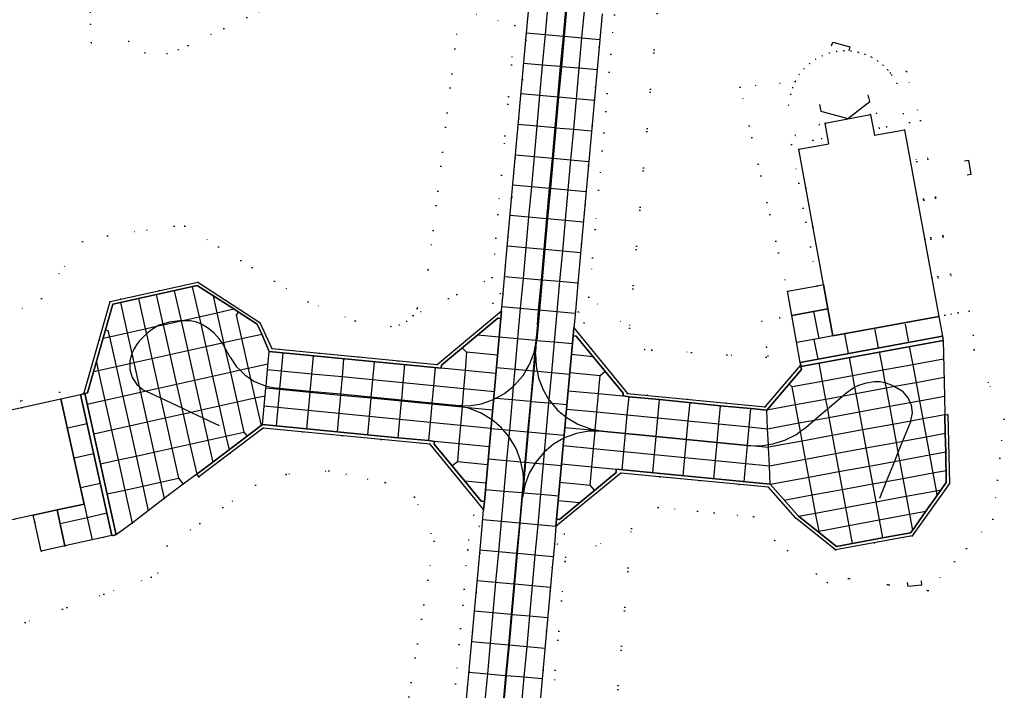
# Model space of a CAD drawing. Header units: metres. Extents: x 174791 to 179073, y 406431 to 409043.
# Tile 168 of 256: x 176072 to 176233, y 408073 to 408182. Entities that reach past the tile are written whole.
import ezdxf

# ---------------------------------------------------------------- set-up
doc = ezdxf.new("R2010")
doc.units = ezdxf.units.M
doc.linetypes.add('DOT', pattern=[6.35, 0, -6.35])
for name, color, linetype in [('panden', 254, 'Continuous'), ('scheiding_grondkering', 254, 'Continuous'), ('scheiding_muur', 254, 'Continuous'), ('terreindeelbegroeid', 254, 'DOT'), ('terreindeelonbegroeid', 254, 'DOT'), ('wegdeel_molgoot', 254, 'Continuous'), ('wegdeel_opstelplaats', 254, 'Continuous'), ('wegdeel_platform_vliegverkeer', 254, 'Continuous'), ('wegdeel_rolbaan', 254, 'Continuous'), ('weginrichtingselement_markering_vliegtuigverharding', 254, 'Continuous'), ('weginrichtingselement_voeg_vliegtuigverharding', 254, 'Continuous')]:
    doc.layers.add(name, color=color, linetype=linetype)

msp = doc.modelspace()

# ---------------------------------------------------------------- linework, layer by layer
at = {"layer": 'panden'}
for points in [[(176203.61, 408138.852, 0), (176199.544, 408160.975, 0), (176204.484, 408161.889, 0), (176203.873, 408165.222, 0), (176207.575, 408165.948, 0), (176211.277, 408166.675, 0), (176211.914, 408163.263, 0), (176216.854, 408164.177, 0), (176222.465, 408133.663, 0), (176205.149, 408130.482, 0), (176204.334, 408134.918, 0)], [(176047.317, 408104.221, 0), (176046.471, 408107.898, 0), (176049.861, 408108.644, 0), (176048.788, 408113.553, 0), (176078.982, 408120.158, 0), (176082.79, 408102.974, 0), (176078.411, 408102.016, 0), (176074.47, 408101.153, 0), (176052.546, 408096.355, 0), (176051.474, 408101.263, 0), (176048.162, 408100.544, 0)]]:
    msp.add_polyline3d(points, close=True, dxfattribs=at)
at = {"layer": 'scheiding_grondkering'}
msp.add_polyline3d([(176202.936, 408168.313, 0), (176203.181, 408167.211, 0), (176207.555, 408166.01, 0), (176211.165, 408168.776, 0), (176210.921, 408169.877, 0)], dxfattribs=at)
at = {"layer": 'scheiding_muur'}
for points in [[(176204.914, 408177.888, 0), (176205.118, 408178.506, 0), (176207.909, 408177.712, 0), (176207.733, 408177.067, 0)], [(176226.656, 408159.102, 0), (176227.298, 408159.215, 0), (176227.681, 408156.876, 0), (176227.048, 408156.753, 0)], [(176217.271, 408090.187, 0), (176217.376, 408089.546, 0), (176219.689, 408089.807, 0), (176219.636, 408090.458, 0)]]:
    msp.add_polyline3d(points, dxfattribs=at)
at = {"layer": 'terreindeelbegroeid'}
for points in [[(176178.191, 408202.939, 0), (176171.875, 408131.749, 0), (176165.28, 408136.792, 0), (176166.858, 408154.308, 0), (176169.435, 408182.933, 0)], [(176167.327, 408040.525, 0), (176172.219, 408099.011, 0), (176176.581, 408102.435, 0), (176192.176, 408100.934, 0), (176195.615, 408097.03, 0), (176197.754, 408095.319, 0), (176202.428, 408091.58, 0), (176204.213, 408090.153, 0), (176207.698, 408090.791, 0), (176220.691, 408088.847, 0), (176231.281, 408100.497, 0), (176233.143, 408116.885, 0), (176228.24, 408128.186, 0), (176228.08, 408130.568, 0), (176227.391, 408134.522, 0), (176225.612, 408134.242, 0), (176219.427, 408165.667, 0), (176217.139, 408173.685, 0), (176214.476, 408173.451, 0), (176214.086, 408173.946, 0), (176213.35, 408174.696, 0), (176212.448, 408175.414, 0), (176211.449, 408176.023, 0), (176210.377, 408176.5, 0), (176209.254, 408176.838, 0), (176208.098, 408177.029, 0), (176206.929, 408177.072, 0), (176205.755, 408176.966, 0), (176204.561, 408176.699, 0), (176203.404, 408176.272, 0), (176202.316, 408175.694, 0), (176201.313, 408174.976, 0), (176200.417, 408174.13, 0), (176199.641, 408173.176, 0), (176199.006, 408172.135, 0), (176198.961, 408172.034, 0), (176190.003, 408171.117, 0), (176197.709, 408137.766, 0), (176198.406, 408133.801, 0), (176196.44, 408133.433, 0), (176193.492, 408132.88, 0), (176194.287, 408128.636, 0), (176194.546, 408127.159, 0), (176194.222, 408126.994, 0), (176175.568, 408128.159, 0), (176174.362, 408128.234, 0), (176171.875, 408131.749, 0), (176178.191, 408202.939, 0)], [(176083.781, 408183.395, 0), (176083.853, 408181.396, 0), (176083.953, 408178.398, 0), (176090.075, 408178.608, 0), (176092.72, 408176.753, 0), (176096.341, 408176.578, 0), (176098.191, 408177.252, 0), (176099.776, 408177.928, 0), (176120.995, 408188.119, 0)], [(176120.995, 408188.119, 0), (176099.776, 408177.928, 0), (176098.191, 408177.252, 0), (176096.341, 408176.578, 0), (176092.72, 408176.753, 0), (176090.075, 408178.608, 0), (176083.953, 408178.398, 0), (176083.853, 408181.396, 0), (176083.781, 408183.395, 0)], [(176144.161, 408183.81, 0), (176139.023, 408141.315, 0), (176137.222, 408134.973, 0), (176136.527, 408133.786, 0), (176135.524, 408132.844, 0), (176134.295, 408132.225, 0), (176132.941, 408131.979, 0), (176127.078, 408132.915, 0), (176119.395, 408136.046, 0), (176099.265, 408148.401, 0), (176097.482, 408148.409, 0), (176086.601, 408146.811, 0), (176082.509, 408145.899, 0), (176075.798, 408136.61, 0), (176055.501, 408126.008, 0)], [(176155.389, 408183.519, 0), (176154.968, 408178.828, 0), (176153.174, 408181.225, 0), (176144.161, 408183.81, 0)], [(176169.435, 408182.933, 0), (176166.858, 408154.308, 0), (176165.28, 408136.792, 0), (176163.478, 408139.079, 0), (176167.443, 408183.112, 0)], [(176055.501, 408126.008, 0), (176075.798, 408136.61, 0), (176082.509, 408145.899, 0), (176086.601, 408146.811, 0), (176097.482, 408148.409, 0), (176099.265, 408148.401, 0), (176119.395, 408136.046, 0), (176127.078, 408132.915, 0), (176132.941, 408131.979, 0), (176134.295, 408132.225, 0), (176135.524, 408132.844, 0), (176136.527, 408133.786, 0), (176149.477, 408140.023, 0), (176151.661, 408141.977, 0), (176151.247, 408137.368, 0), (176150.756, 408137.412, 0), (176149.583, 408135.84, 0), (176149.346, 408133.201, 0), (176140.48, 408125.792, 0), (176113.441, 408128.395, 0), (176111.501, 408132.685, 0), (176101.376, 408139.246, 0), (176087.038, 408136.106, 0), (176082.754, 408121.023, 0), (176082.637, 408120.99, 0), (176082.46, 408120.94, 0), (176082.219, 408120.872, 0), (176078.982, 408120.158, 0), (176078.741, 408121.262, 0), (176047.443, 408114.415, 0)], [(176051.683, 408095.009, 0), (176074.712, 408100.049, 0), (176075.759, 408095.265, 0), (176079.664, 408096.131, 0), (176087.31, 408097.824, 0), (176087.557, 408097.866, 0), (176087.776, 408097.903, 0), (176088.023, 408097.945, 0), (176090.632, 408099.885, 0), (176095.89, 408103.889, 0), (176098.989, 408106.211, 0), (176101.188, 408107.889, 0), (176101.511, 408107.424, 0), (176112.063, 408115.414, 0), (176139.31, 408112.783, 0), (176146.702, 408103.767, 0), (176146.463, 408101.128, 0), (176147.318, 408099.311, 0), (176147.809, 408099.266, 0), (176147.421, 408094.965, 0), (176145.612, 408097.179, 0), (176145.459, 408095.482, 0), (176140.007, 408096.917, 0), (176136.771, 408104.089, 0), (176131.979, 408106.483, 0), (176122.753, 408108.429, 0), (176115.786, 408107.833, 0), (176110.792, 408106.053, 0), (176096.345, 408096.173, 0), (176094.848, 408091.696, 0), (176093.73, 408091.049, 0), (176086.017, 408088.264, 0), (176073.168, 408083.624, 0), (176066.668, 408083.165, 0)], [(176066.668, 408083.165, 0), (176073.168, 408083.624, 0), (176086.017, 408088.264, 0), (176093.73, 408091.049, 0), (176094.848, 408091.696, 0), (176096.345, 408096.173, 0), (176110.792, 408106.053, 0), (176115.786, 408107.833, 0), (176122.753, 408108.429, 0), (176131.979, 408106.483, 0), (176136.771, 408104.089, 0), (176140.007, 408096.917, 0), (176131.024, 408041.968, 0), (176130.867, 408041.835, 0), (176130.794, 408041.774, 0), (176115.163, 408043.204, 0), (176114.935, 408043.42, 0), (176101.852, 408055.799, 0), (176094.054, 408059.76, 0), (176092.012, 408059.405, 0), (176084.927, 408056.138, 0), (176069.697, 408043.766, 0)]]:
    msp.add_polyline3d(points, dxfattribs=at)
for points in [[(176153.174, 408181.225, 0), (176150.978, 408156.749, 0), (176149.477, 408140.023, 0), (176136.527, 408133.786, 0), (176137.222, 408134.973, 0), (176139.023, 408141.315, 0), (176144.161, 408183.81, 0)], [(176154.968, 408178.828, 0), (176151.661, 408141.977, 0), (176149.477, 408140.023, 0), (176150.978, 408156.749, 0), (176153.174, 408181.225, 0)], [(176214.476, 408173.451, 0), (176214.725, 408173.135, 0), (176215.565, 408171.773, 0), (176216.677, 408166.769, 0), (176213.916, 408164.653, 0), (176212.706, 408164.431, 0), (176212.261, 408166.856, 0), (176211.277, 408166.675, 0), (176207.575, 408165.948, 0), (176203.873, 408165.222, 0), (176202.889, 408165.041, 0), (176203.322, 408162.687, 0), (176201.92, 408162.429, 0), (176199.001, 408163.231, 0), (176197.894, 408168.207, 0), (176198.206, 408169.997, 0), (176198.537, 408171.084, 0), (176198.961, 408172.034, 0), (176199.006, 408172.135, 0), (176199.641, 408173.176, 0), (176200.417, 408174.13, 0), (176201.313, 408174.976, 0), (176202.316, 408175.694, 0), (176203.404, 408176.272, 0), (176204.561, 408176.699, 0), (176205.755, 408176.966, 0), (176206.929, 408177.072, 0), (176208.098, 408177.029, 0), (176209.254, 408176.838, 0), (176210.377, 408176.5, 0), (176211.449, 408176.023, 0), (176212.448, 408175.414, 0), (176213.35, 408174.696, 0), (176214.086, 408173.946, 0)], [(176225.612, 408134.242, 0), (176224.435, 408134.009, 0), (176223.449, 408133.844, 0), (176217.657, 408165.341, 0), (176213.916, 408164.653, 0), (176216.677, 408166.769, 0), (176215.565, 408171.773, 0), (176214.725, 408173.135, 0), (176214.476, 408173.451, 0), (176217.139, 408173.685, 0), (176219.427, 408165.667, 0)], [(176201.92, 408162.429, 0), (176198.378, 408161.777, 0), (176202.627, 408138.671, 0), (176197.709, 408137.766, 0), (176190.003, 408171.117, 0), (176198.961, 408172.034, 0), (176198.537, 408171.084, 0), (176198.206, 408169.997, 0), (176197.894, 408168.207, 0), (176199.001, 408163.231, 0)], [(176165.28, 408136.792, 0), (176171.875, 408131.749, 0), (176174.362, 408128.234, 0), (176175.568, 408128.159, 0), (176194.222, 408126.994, 0), (176194.546, 408127.159, 0), (176194.287, 408128.636, 0), (176193.492, 408132.88, 0), (176196.44, 408133.433, 0), (176198.406, 408133.801, 0), (176199.207, 408129.528, 0), (176199.804, 408126.123, 0), (176199.845, 408125.877, 0), (176199.879, 408125.666, 0), (176194.088, 408118.881, 0), (176171.588, 408121.073, 0), (176164.278, 408129.987, 0), (176164.511, 408132.576, 0), (176163.558, 408134.39, 0), (176163.06, 408134.435, 0), (176163.478, 408139.079, 0)], [(176228.24, 408128.186, 0), (176233.143, 408116.885, 0), (176231.281, 408100.497, 0), (176220.691, 408088.847, 0), (176207.698, 408090.791, 0), (176204.213, 408090.153, 0), (176202.428, 408091.58, 0), (176197.754, 408095.319, 0), (176195.615, 408097.03, 0), (176192.176, 408100.934, 0), (176176.581, 408102.435, 0), (176172.219, 408099.011, 0), (176161.376, 408093.594, 0), (176161.439, 408094.295, 0), (176159.273, 408092.544, 0), (176159.625, 408096.451, 0), (176160.13, 408096.405, 0), (176161.272, 408098.085, 0), (176161.506, 408100.674, 0), (176170.462, 408108.047, 0), (176194.622, 408105.722, 0), (176199.079, 408100.662, 0), (176205.555, 408095.482, 0), (176218.078, 408097.777, 0), (176224.197, 408106.335, 0), (176223.937, 408117.603, 0), (176223.407, 408117.58, 0), (176223.358, 408120.617, 0), (176223.15, 408129.723, 0), (176223.109, 408129.97, 0), (176223.074, 408130.187, 0), (176223.033, 408130.433, 0), (176222.465, 408133.663, 0), (176223.449, 408133.844, 0), (176224.435, 408134.009, 0), (176225.612, 408134.242, 0), (176227.391, 408134.522, 0), (176228.08, 408130.568, 0)], [(176167.327, 408040.525, 0), (176157.272, 408048.057, 0), (176159.194, 408069.38, 0), (176161.376, 408093.594, 0), (176172.219, 408099.011, 0)], [(176145.459, 408095.482, 0), (176143.484, 408073.606, 0), (176141.42, 408050.738, 0), (176131.024, 408041.968, 0), (176140.007, 408096.917, 0)], [(176147.421, 408094.965, 0), (176143.594, 408052.572, 0), (176141.42, 408050.738, 0), (176143.484, 408073.606, 0), (176145.459, 408095.482, 0), (176145.612, 408097.179, 0)], [(176161.376, 408093.594, 0), (176159.194, 408069.38, 0), (176157.272, 408048.057, 0), (176155.453, 408050.157, 0), (176159.273, 408092.544, 0), (176161.439, 408094.295, 0)]]:
    msp.add_polyline3d(points, close=True, dxfattribs=at)
at = {"layer": 'terreindeelonbegroeid'}
for points in [[(176213.916, 408164.653, 0), (176217.657, 408165.341, 0), (176223.449, 408133.844, 0), (176222.465, 408133.663, 0), (176216.854, 408164.177, 0), (176211.914, 408163.263, 0), (176211.277, 408166.675, 0), (176212.261, 408166.856, 0), (176212.706, 408164.431, 0)], [(176203.61, 408138.852, 0), (176202.627, 408138.671, 0), (176198.378, 408161.777, 0), (176201.92, 408162.429, 0), (176203.322, 408162.687, 0), (176202.889, 408165.041, 0), (176203.873, 408165.222, 0), (176204.484, 408161.889, 0), (176199.544, 408160.975, 0)], [(176151.247, 408137.368, 0), (176150.996, 408134.58, 0), (176149.346, 408133.201, 0), (176149.583, 408135.84, 0), (176150.756, 408137.412, 0)], [(176164.278, 408129.987, 0), (176162.819, 408131.765, 0), (176163.06, 408134.435, 0), (176163.558, 408134.39, 0), (176164.511, 408132.576, 0)], [(176078.982, 408120.158, 0), (176048.788, 408113.553, 0), (176049.861, 408108.644, 0), (176046.471, 408107.898, 0), (176046.218, 408108.999, 0), (176048.516, 408109.505, 0), (176048.23, 408110.815, 0), (176047.443, 408114.415, 0), (176078.741, 408121.262, 0)], [(176148.065, 408102.105, 0), (176147.809, 408099.266, 0), (176147.318, 408099.311, 0), (176146.463, 408101.128, 0), (176146.702, 408103.767, 0)], [(176074.47, 408101.153, 0), (176074.712, 408100.049, 0), (176051.683, 408095.009, 0), (176050.946, 408098.387, 0), (176050.611, 408099.919, 0), (176048.415, 408099.443, 0), (176048.162, 408100.544, 0), (176051.474, 408101.263, 0), (176052.546, 408096.355, 0)], [(176159.625, 408096.451, 0), (176159.885, 408099.339, 0), (176161.506, 408100.674, 0), (176161.272, 408098.085, 0), (176160.13, 408096.405, 0)]]:
    msp.add_polyline3d(points, close=True, dxfattribs=at)
at = {"layer": 'wegdeel_molgoot'}
for points in [[(176149.346, 408133.201, 0), (176150.996, 408134.58, 0), (176150.884, 408133.311, 0), (176150.395, 408133.347, 0), (176141.177, 408125.688, 0), (176141.11, 408125.198, 0), (176113.018, 408127.929, 0), (176111.801, 408130.764, 0), (176111.064, 408132.397, 0), (176107.98, 408134.397, 0), (176107.225, 408134.869, 0), (176101.268, 408138.718, 0), (176087.46, 408135.655, 0), (176083.363, 408121.141, 0), (176082.88, 408121.047, 0), (176082.754, 408121.023, 0), (176087.038, 408136.106, 0), (176101.376, 408139.246, 0), (176111.501, 408132.685, 0), (176113.441, 408128.395, 0), (176140.48, 408125.792, 0)], [(176164.278, 408129.987, 0), (176171.588, 408121.073, 0), (176194.088, 408118.881, 0), (176199.879, 408125.666, 0), (176199.915, 408125.453, 0), (176199.986, 408124.978, 0), (176194.331, 408118.307, 0), (176191.734, 408118.587, 0), (176186.768, 408119.064, 0), (176176.813, 408120.051, 0), (176171.822, 408120.524, 0), (176170.849, 408120.665, 0), (176170.893, 408121.135, 0), (176163.214, 408130.419, 0), (176162.706, 408130.462, 0), (176162.819, 408131.765, 0)], [(176161.506, 408100.674, 0), (176159.885, 408099.339, 0), (176159.993, 408100.533, 0), (176160.468, 408100.485, 0), (176169.74, 408108.162, 0), (176169.727, 408108.666, 0), (176194.905, 408106.229, 0), (176199.494, 408100.982, 0), (176202.922, 408098.275, 0), (176205.713, 408096.04, 0), (176213.229, 408097.449, 0), (176217.804, 408098.272, 0), (176218.132, 408098.676, 0), (176220.301, 408101.798, 0), (176222.133, 408104.341, 0), (176223.661, 408106.517, 0), (176223.583, 408111.508, 0), (176223.48, 408114.548, 0), (176223.407, 408117.58, 0), (176223.937, 408117.603, 0), (176224.197, 408106.335, 0), (176218.078, 408097.777, 0), (176205.555, 408095.482, 0), (176199.079, 408100.662, 0), (176194.622, 408105.722, 0), (176170.462, 408108.047, 0)], [(176148.184, 408103.396, 0), (176148.065, 408102.105, 0), (176146.702, 408103.767, 0), (176139.31, 408112.783, 0), (176112.063, 408115.414, 0), (176101.511, 408107.424, 0), (176101.188, 408107.889, 0), (176103.826, 408109.855, 0), (176111.707, 408115.835, 0), (176111.943, 408115.975, 0), (176124.115, 408114.777, 0), (176129.085, 408114.312, 0), (176134.074, 408113.811, 0), (176139.057, 408113.353, 0), (176140.032, 408113.233, 0), (176139.971, 408112.791, 0), (176144.991, 408106.716, 0), (176147.681, 408103.43, 0)]]:
    msp.add_polyline3d(points, close=True, dxfattribs=at)
at = {"layer": 'wegdeel_opstelplaats'}
for points in [[(176204.334, 408134.918, 0), (176198.406, 408133.801, 0), (176197.709, 408137.766, 0), (176202.627, 408138.671, 0), (176203.61, 408138.852, 0)], [(176079.664, 408096.131, 0), (176075.759, 408095.265, 0), (176074.712, 408100.049, 0), (176074.47, 408101.153, 0), (176078.411, 408102.016, 0)]]:
    msp.add_polyline3d(points, close=True, dxfattribs=at)
at = {"layer": 'wegdeel_platform_vliegverkeer'}
for points in [[(176150.884, 408133.311, 0), (176148.184, 408103.396, 0), (176147.681, 408103.43, 0), (176144.991, 408106.716, 0), (176139.971, 408112.791, 0), (176140.032, 408113.233, 0), (176139.057, 408113.353, 0), (176134.074, 408113.811, 0), (176129.085, 408114.312, 0), (176124.115, 408114.777, 0), (176111.943, 408115.975, 0), (176111.707, 408115.835, 0), (176103.826, 408109.855, 0), (176101.188, 408107.889, 0), (176098.989, 408106.211, 0), (176095.89, 408103.889, 0), (176090.632, 408099.885, 0), (176088.023, 408097.945, 0), (176082.88, 408121.047, 0), (176083.363, 408121.141, 0), (176087.46, 408135.655, 0), (176101.268, 408138.718, 0), (176107.225, 408134.869, 0), (176107.98, 408134.397, 0), (176111.064, 408132.397, 0), (176111.801, 408130.764, 0), (176113.018, 408127.929, 0), (176141.11, 408125.198, 0), (176141.177, 408125.688, 0), (176150.395, 408133.347, 0)], [(176222.465, 408133.663, 0), (176223.033, 408130.433, 0), (176199.804, 408126.123, 0), (176199.207, 408129.528, 0), (176198.406, 408133.801, 0), (176204.334, 408134.918, 0), (176205.149, 408130.482, 0)], [(176199.915, 408125.453, 0), (176223.15, 408129.723, 0), (176223.358, 408120.617, 0), (176223.407, 408117.58, 0), (176223.48, 408114.548, 0), (176223.583, 408111.508, 0), (176223.661, 408106.517, 0), (176222.133, 408104.341, 0), (176220.301, 408101.798, 0), (176218.132, 408098.676, 0), (176217.804, 408098.272, 0), (176213.229, 408097.449, 0), (176205.713, 408096.04, 0), (176202.922, 408098.275, 0), (176199.494, 408100.982, 0), (176194.905, 408106.229, 0), (176169.727, 408108.666, 0), (176169.74, 408108.162, 0), (176160.468, 408100.485, 0), (176159.993, 408100.533, 0), (176162.706, 408130.462, 0), (176163.214, 408130.419, 0), (176170.893, 408121.135, 0), (176170.849, 408120.665, 0), (176171.822, 408120.524, 0), (176176.813, 408120.051, 0), (176186.768, 408119.064, 0), (176191.734, 408118.587, 0), (176194.331, 408118.307, 0), (176199.986, 408124.978, 0)], [(176223.15, 408129.723, 0), (176199.915, 408125.453, 0), (176199.879, 408125.666, 0), (176199.845, 408125.877, 0), (176199.804, 408126.123, 0), (176223.033, 408130.433, 0), (176223.074, 408130.187, 0), (176223.109, 408129.97, 0)], [(176087.31, 408097.824, 0), (176079.664, 408096.131, 0), (176078.411, 408102.016, 0), (176082.79, 408102.974, 0), (176078.982, 408120.158, 0), (176082.219, 408120.872, 0)], [(176088.023, 408097.945, 0), (176087.776, 408097.903, 0), (176087.557, 408097.866, 0), (176087.31, 408097.824, 0), (176082.219, 408120.872, 0), (176082.46, 408120.94, 0), (176082.637, 408120.99, 0), (176082.754, 408121.023, 0), (176082.88, 408121.047, 0)]]:
    msp.add_polyline3d(points, close=True, dxfattribs=at)
at = {"layer": 'wegdeel_rolbaan'}
for points in [[(176143.594, 408052.572, 0), (176147.421, 408094.965, 0), (176147.809, 408099.266, 0), (176148.065, 408102.105, 0), (176148.184, 408103.396, 0), (176150.884, 408133.311, 0), (176150.996, 408134.58, 0), (176151.247, 408137.368, 0), (176151.661, 408141.977, 0), (176154.968, 408178.828, 0), (176155.389, 408183.519, 0)], [(176167.443, 408183.112, 0), (176163.478, 408139.079, 0), (176163.06, 408134.435, 0), (176162.819, 408131.765, 0), (176162.706, 408130.462, 0), (176159.993, 408100.533, 0), (176159.885, 408099.339, 0), (176159.625, 408096.451, 0), (176159.273, 408092.544, 0), (176155.453, 408050.157, 0)]]:
    msp.add_polyline3d(points, dxfattribs=at)
at = {"layer": 'weginrichtingselement_markering_vliegtuigverharding'}
for p, q in [((176161.662, 408184.434), (176161.213, 408179.455)), ((176161.213, 408179.455), (176160.764, 408174.473)), ((176160.764, 408174.473), (176160.315, 408169.493)), ((176160.315, 408169.493), (176159.865, 408164.507)), ((176159.865, 408164.507), (176159.416, 408159.527)), ((176159.416, 408159.527), (176158.974, 408154.626)), ((176158.974, 408154.626), (176158.525, 408149.646)), ((176158.525, 408149.646), (176158.075, 408144.654)), ((176158.075, 408144.654), (176157.624, 408139.649)), ((176157.624, 408139.649), (176157.176, 408134.676)), ((176157.176, 408134.676), (176156.735, 408129.789)), ((176095.014, 408132.202), (176094.852, 408132.109)), ((176095.665, 408132.401), (176095.014, 408132.202)), ((176098.657, 408132.958), (176098.628, 408132.958)), ((176105.588, 408128.934), (176105.329, 408129.32)), ((176105.751, 408128.631), (176105.588, 408128.934)), ((176106.629, 408127.002), (176105.751, 408128.631)), ((176156.514, 408128.653), (176156.727, 408129.74)), ((176156.727, 408129.74), (176156.735, 408129.789)), ((176090.624, 408127.679), (176090.594, 408127.575)), ((176156.299, 408124.759), (176156.55, 408127.558)), ((176155.851, 408119.769), (176156.299, 408124.759)), ((176091.791, 408122.219), (176092.464, 408121.659)), ((176112.51, 408122.279), (176114.25, 408121.936)), ((176114.706, 408121.892), (176114.25, 408121.936)), ((176119.692, 408121.407), (176114.706, 408121.892)), ((176215.216, 408122.178), (176215.517, 408122.006)), ((176092.464, 408121.659), (176092.95, 408121.431)), ((176092.95, 408121.431), (176095.296, 408120.327)), ((176095.296, 408120.327), (176098.752, 408118.701)), ((176124.672, 408120.922), (176119.692, 408121.407)), ((176129.646, 408120.438), (176124.672, 408120.922)), ((176134.627, 408119.954), (176129.646, 408120.438)), ((176149.687, 408120.073), (176150.077, 408120.29)), ((176204.236, 408118.527), (176206.653, 408120.591)), ((176206.653, 408120.591), (176207.2, 408121.058)), ((176098.752, 408118.701), (176100.318, 408117.964)), ((176139.614, 408119.469), (176134.627, 408119.954)), ((176143.529, 408119.088), (176139.614, 408119.469)), ((176144.542, 408118.878), (176143.529, 408119.088)), ((176143.529, 408119.088), (176144.559, 408119.071)), ((176145.013, 408118.781), (176144.542, 408118.878)), ((176155.404, 408114.789), (176155.851, 408119.769)), ((176100.318, 408117.964), (176102.201, 408117.079)), ((176102.201, 408117.079), (176104.849, 408115.833)), ((176202.1, 408116.703), (176204.236, 408118.527)), ((176199.832, 408114.88), (176200.695, 408115.504)), ((176200.695, 408115.504), (176202.1, 408116.703)), ((176217.856, 408116.557), (176216.523, 408113.264)), ((176217.874, 408116.601), (176217.856, 408116.557)), ((176154.957, 408109.812), (176155.404, 408114.789)), ((176167.356, 408114.925), (176166.294, 408114.914)), ((176166.313, 408115.128), (176167.244, 408114.947)), ((176167.244, 408114.947), (176167.356, 408114.925)), ((176167.356, 408114.925), (176171.253, 408114.541)), ((176171.253, 408114.541), (176176.267, 408114.048)), ((176176.267, 408114.048), (176181.231, 408113.559)), ((176181.231, 408113.559), (176186.21, 408113.068)), ((176186.21, 408113.068), (176191.195, 408112.578)), ((176191.195, 408112.578), (176191.333, 408112.564)), ((176191.333, 408112.564), (176191.655, 408112.558)), ((176216.523, 408113.264), (176215.768, 408111.402)), ((176215.768, 408111.402), (176215.185, 408109.962)), ((176154.613, 408105.977), (176154.957, 408109.812)), ((176215.185, 408109.962), (176213.861, 408106.692)), ((176154.613, 408105.977), (176154.57, 408107.137)), ((176213.861, 408106.692), (176212.734, 408103.91)), ((176154.439, 408104.029), (176154.51, 408104.833)), ((176154.584, 408104.826), (176154.439, 408104.029)), ((176154.063, 408099.862), (176154.439, 408104.029)), ((176153.615, 408094.882), (176154.063, 408099.862)), ((176153.168, 408089.931), (176153.615, 408094.882)), ((176152.719, 408084.951), (176153.168, 408089.931)), ((176152.269, 408079.949), (176152.719, 408084.951)), ((176151.82, 408074.969), (176152.269, 408079.949)), ((176151.374, 408070.023), (176151.82, 408074.969))]:
    msp.add_line(p, q, dxfattribs=at)
for points in [[(176094.852, 408132.109, 0), (176094.276, 408131.779, 0), (176093.576, 408131.297, 0), (176092.956, 408130.789, 0)], [(176098.628, 408132.958, 0), (176098.379, 408132.959, 0), (176096.668, 408132.707, 0), (176095.665, 408132.401, 0)], [(176101.837, 408132.431, 0), (176101, 408132.756, 0), (176100.109, 408132.952, 0), (176098.657, 408132.958, 0)], [(176105.329, 408129.32, 0), (176104.866, 408130.012, 0), (176103.988, 408130.968, 0), (176102.975, 408131.779, 0), (176101.85, 408132.426, 0), (176101.837, 408132.431, 0)], [(176092.956, 408130.789, 0), (176092.918, 408130.758, 0), (176092.307, 408130.167, 0), (176091.81, 408129.6, 0), (176091.362, 408128.993, 0), (176090.966, 408128.351, 0), (176090.624, 408127.679, 0)], [(176155.041, 408124.872, 0), (176155.584, 408125.777, 0), (176156.335, 408127.733, 0), (176156.514, 408128.653, 0)], [(176156.55, 408127.558, 0), (176156.642, 408128.582, 0), (176156.731, 408129.74, 0)], [(176090.594, 408127.575, 0), (176090.242, 408126.362, 0), (176090.245, 408125.956, 0)], [(176106.629, 408127.002, 0), (176107.691, 408125.424, 0), (176108.266, 408124.853, 0)], [(176156.55, 408127.558, 0), (176156.625, 408125.528, 0), (176156.793, 408124.714, 0)], [(176090.245, 408125.956, 0), (176090.252, 408124.991, 0), (176090.653, 408123.679, 0), (176091.411, 408122.537, 0), (176091.791, 408122.219, 0)], [(176108.266, 408124.853, 0), (176109.041, 408124.082, 0), (176109.984, 408123.455, 0)], [(176152.921, 408122.229, 0), (176153.132, 408122.4, 0), (176154.506, 408123.982, 0), (176155.041, 408124.872, 0)], [(176156.793, 408124.714, 0), (176157.037, 408123.537, 0), (176157.776, 408121.644, 0), (176158.74, 408120.036, 0), (176158.746, 408120.026, 0)], [(176109.984, 408123.455, 0), (176110.625, 408123.029, 0), (176112.384, 408122.304, 0), (176112.51, 408122.279, 0)], [(176150.077, 408120.29, 0), (176151.504, 408121.082, 0), (176152.914, 408122.224, 0), (176152.921, 408122.229, 0)], [(176207.2, 408121.058, 0), (176208.23, 408121.834, 0), (176208.69, 408122.074, 0)], [(176208.69, 408122.074, 0), (176209.374, 408122.429, 0), (176210.601, 408122.826, 0), (176211.877, 408123.014, 0), (176212.838, 408122.994, 0), (176213.644, 408122.842, 0)], [(176213.644, 408122.842, 0), (176213.782, 408122.816, 0), (176214.683, 408122.483, 0), (176215.216, 408122.178, 0)], [(176217.781, 408119.59, 0), (176217.455, 408120.34, 0), (176216.612, 408121.319, 0), (176215.517, 408122.006, 0)], [(176144.559, 408119.071, 0), (176145.623, 408119.053, 0), (176147.692, 408119.382, 0), (176149.672, 408120.065, 0), (176149.687, 408120.073, 0)], [(176149.39, 408116.787, 0), (176149.335, 408116.833, 0), (176147.534, 408117.904, 0), (176145.581, 408118.663, 0), (176145.013, 408118.781, 0)], [(176158.746, 408120.026, 0), (176158.821, 408119.901, 0), (176159.192, 408119.467, 0)], [(176159.192, 408119.467, 0), (176160.142, 408118.356, 0), (176161.503, 408117.22, 0)], [(176217.874, 408116.601, 0), (176218.115, 408117.871, 0), (176217.971, 408119.155, 0), (176217.781, 408119.59, 0)], [(176161.503, 408117.22, 0), (176161.702, 408117.054, 0), (176163.458, 408116.03, 0), (176165.36, 408115.314, 0), (176166.313, 408115.128, 0)], [(176151.195, 408115.169, 0), (176150.934, 408115.478, 0), (176149.39, 408116.787, 0)], [(176152.178, 408114.007, 0), (176152.173, 408114.013, 0), (176151.195, 408115.169, 0)], [(176154.162, 408109.884, 0), (176154.113, 408110.121, 0), (176153.356, 408112.075, 0), (176152.287, 408113.878, 0), (176152.178, 408114.007, 0)], [(176166.294, 408114.914, 0), (176165.278, 408114.903, 0), (176163.235, 408114.524, 0), (176161.287, 408113.8, 0), (176161.188, 408113.742, 0)], [(176194.597, 408112.709, 0), (176195.341, 408112.816, 0), (176197.263, 408113.42, 0), (176199.063, 408114.323, 0), (176199.832, 408114.88, 0)], [(176161.188, 408113.742, 0), (176159.493, 408112.753, 0), (176157.973, 408111.47, 0)], [(176191.655, 408112.558, 0), (176191.745, 408112.556, 0), (176193.347, 408112.528, 0), (176194.597, 408112.709, 0)], [(176157.973, 408111.47, 0), (176157.967, 408111.465, 0), (176157.905, 408111.413, 0), (176156.57, 408109.821, 0), (176156.485, 408109.674, 0)], [(176154.57, 408107.137, 0), (176154.535, 408108.069, 0), (176154.162, 408109.884, 0)], [(176156.485, 408109.674, 0), (176155.529, 408108.023, 0), (176154.811, 408106.073, 0), (176154.584, 408104.826, 0)], [(176154.51, 408104.833, 0), (176154.515, 408104.886, 0), (176154.613, 408105.977, 0)]]:
    msp.add_polyline3d(points, dxfattribs=at)
at = {"layer": 'weginrichtingselement_voeg_vliegtuigverharding'}
for p, q in [((176166.615, 408173.949), (176163.629, 408174.217)), ((176156.843, 408132.305), (176157.058, 408134.687)), ((176202.868, 408130.06), (176202.037, 408134.485)), ((176156.843, 408132.305), (176156.613, 408129.751)), ((176212.598, 408128.508), (176211.995, 408131.687)), ((176216.944, 408132.405), (176217.508, 408129.416)), ((176150.608, 408130.258), (176147.09, 408130.589)), ((176153.625, 408130.02), (176156.613, 408129.751)), ((176202.868, 408130.06), (176199.233, 408129.388)), ((176205.149, 408130.482), (176202.868, 408130.06)), ((176207.055, 408130.832), (176207.645, 408127.605)), ((176144.576, 408128.51), (176145.295, 408127.789)), ((176156.613, 408129.751), (176156.727, 408129.74)), ((176159.6, 408129.481), (176162.588, 408129.211)), ((176202.705, 408126.694), (176202.096, 408129.905)), ((176112.75, 408124.945), (176113.018, 408127.929)), ((176150.342, 408127.309), (176145.295, 408127.789)), ((176162.446, 408127.478), (176165.927, 408127.125)), ((176150.102, 408124.317), (176150.071, 408124.32)), ((176162.138, 408124.232), (176162.16, 408124.489)), ((176162.163, 408124.489), (176167.112, 408124.024)), ((176166.844, 408121.038), (176167.112, 408124.024)), ((176167.112, 408124.024), (176167.923, 408124.731)), ((176198.484, 408122.127), (176197.965, 408122.579)), ((176161.876, 408121.499), (176161.891, 408121.498)), ((176161.891, 408121.498), (176166.844, 408121.038)), ((176166.844, 408121.038), (176170.832, 408120.668)), ((176194.474, 408115.3), (176194.331, 408118.307)), ((176083.263, 408116.107), (176080.094, 408115.373)), ((176194.597, 408112.709), (176194.474, 408115.3)), ((176194.618, 408112.276), (176194.597, 408112.709)), ((176081.152, 408110.516), (176084.346, 408111.241)), ((176084.346, 408111.241), (176084.372, 408111.247)), ((176143.782, 408109.877), (176142.928, 408109.228)), ((176148.709, 408109.376), (176143.782, 408109.877)), ((176160.81, 408109.564), (176165.769, 408109.065)), ((176165.5, 408106.07), (176165.769, 408109.065)), ((176165.769, 408109.065), (176169.727, 408108.666)), ((176085.411, 408106.344), (176082.244, 408105.618)), ((176148.434, 408106.379), (176144.991, 408106.716)), ((176160.539, 408106.569), (176165.5, 408106.07)), ((176166.201, 408105.235), (176165.5, 408106.07)), ((176160.27, 408103.586), (176163.775, 408103.223)), ((176163.775, 408103.223), (176163.791, 408103.221)), ((176086.527, 408101.477), (176086.504, 408101.472)), ((176202.922, 408098.275), (176202.867, 408098.568))]:
    msp.add_line(p, q, dxfattribs=at)
for points in [[(176166.845, 408208.929, 0), (176166.562, 408206.541, 0), (176166.34, 408204.094, 0), (176165.888, 408199.114, 0), (176165.436, 408194.135, 0), (176164.984, 408189.155, 0), (176164.533, 408184.175, 0), (176164.081, 408179.197, 0), (176163.629, 408174.217, 0)], [(176158.555, 408184.714, 0), (176158.106, 408179.734, 0), (176157.656, 408174.752, 0), (176157.207, 408169.771, 0), (176156.756, 408164.786, 0), (176156.307, 408159.807, 0), (176155.865, 408154.906, 0), (176155.415, 408149.926, 0), (176154.964, 408144.934, 0), (176154.513, 408139.929, 0), (176154.064, 408134.955, 0), (176153.618, 408130.021, 0), (176153.169, 408125.041, 0), (176152.914, 408122.224, 0), (176152.718, 408120.051, 0), (176152.269, 408115.072, 0), (176152.173, 408114.013, 0), (176151.819, 408110.095, 0), (176151.37, 408105.116, 0), (176150.921, 408100.146, 0), (176150.472, 408095.167, 0), (176150.025, 408090.215, 0), (176149.575, 408085.235, 0), (176149.124, 408080.233, 0), (176148.674, 408075.253, 0), (176148.228, 408070.307, 0)], [(176163.034, 408134.151, 0), (176160.038, 408134.42, 0), (176157.176, 408134.676, 0), (176157.058, 408134.687, 0), (176157.506, 408139.66, 0), (176157.957, 408144.665, 0), (176158.406, 408149.657, 0), (176158.855, 408154.637, 0), (176159.296, 408159.538, 0), (176159.744, 408164.517, 0), (176160.194, 408169.504, 0), (176160.642, 408174.484, 0), (176161.091, 408179.466, 0), (176161.539, 408184.445, 0), (176158.555, 408184.714, 0), (176155.535, 408184.986, 0)], [(176155.075, 408180.007, 0), (176158.106, 408179.734, 0), (176161.091, 408179.466, 0), (176161.213, 408179.455, 0), (176164.081, 408179.197, 0), (176167.065, 408178.928, 0)], [(176163.629, 408174.217, 0), (176160.764, 408174.473, 0), (176160.642, 408174.484, 0), (176157.656, 408174.752, 0), (176154.628, 408175.023, 0)], [(176163.629, 408174.217, 0), (176163.18, 408169.236, 0), (176162.73, 408164.249, 0), (176162.28, 408159.269, 0), (176161.838, 408154.368, 0), (176161.389, 408149.388, 0), (176160.938, 408144.396, 0), (176160.487, 408139.392, 0), (176160.038, 408134.42, 0), (176159.593, 408129.482, 0), (176159.143, 408124.502, 0), (176158.74, 408120.036, 0), (176158.693, 408119.512, 0), (176158.244, 408114.532, 0), (176157.967, 408111.465, 0), (176157.795, 408109.557, 0), (176157.345, 408104.577, 0), (176156.897, 408099.606, 0), (176156.448, 408094.626, 0), (176156.001, 408089.676, 0), (176155.551, 408084.696, 0), (176155.1, 408079.693, 0), (176154.651, 408074.714, 0), (176154.204, 408069.767, 0)], [(176166.168, 408168.969, 0), (176163.18, 408169.236, 0), (176160.315, 408169.493, 0), (176160.194, 408169.504, 0), (176157.207, 408169.771, 0), (176154.182, 408170.042, 0)], [(176153.737, 408165.058, 0), (176156.756, 408164.786, 0), (176159.744, 408164.517, 0), (176159.865, 408164.507, 0), (176162.73, 408164.249, 0), (176165.719, 408163.98, 0)], [(176153.289, 408160.078, 0), (176156.307, 408159.807, 0), (176159.296, 408159.538, 0), (176159.416, 408159.527, 0), (176162.28, 408159.269, 0), (176165.271, 408159, 0)], [(176152.852, 408155.177, 0), (176155.865, 408154.906, 0), (176158.855, 408154.637, 0), (176158.974, 408154.626, 0), (176161.838, 408154.368, 0), (176164.83, 408154.099, 0)], [(176152.404, 408150.197, 0), (176155.415, 408149.926, 0), (176158.406, 408149.657, 0), (176158.525, 408149.646, 0), (176161.389, 408149.388, 0), (176164.381, 408149.119, 0)], [(176151.957, 408145.205, 0), (176154.964, 408144.934, 0), (176157.957, 408144.665, 0), (176158.075, 408144.654, 0), (176160.938, 408144.396, 0), (176163.932, 408144.127, 0)], [(176151.508, 408140.2, 0), (176154.513, 408139.929, 0), (176157.506, 408139.66, 0), (176157.624, 408139.649, 0), (176160.487, 408139.392, 0), (176163.482, 408139.122, 0)], [(176100.466, 408138.514, 0), (176101.572, 408133.608, 0), (176101.837, 408132.431, 0), (176102.672, 408128.728, 0), (176103.772, 408123.848, 0), (176104.87, 408118.978, 0), (176105.968, 408114.103, 0), (176106.472, 408111.869, 0)], [(176091.661, 408136.579, 0), (176092.765, 408131.644, 0), (176092.956, 408130.789, 0), (176093.857, 408126.761, 0), (176094.949, 408121.877, 0), (176095.296, 408120.327, 0), (176096.037, 408117.01, 0), (176097.127, 408112.139, 0), (176098.225, 408107.228, 0), (176098.989, 408106.211, 0)], [(176094.58, 408137.218, 0), (176095.665, 408132.401, 0), (176095.689, 408132.296, 0), (176096.789, 408127.415, 0), (176097.888, 408122.534, 0), (176098.752, 408118.701, 0), (176098.985, 408117.667, 0), (176100.082, 408112.796, 0), (176101.188, 408107.889, 0)], [(176097.527, 408137.852, 0), (176098.628, 408132.958, 0), (176098.63, 408132.952, 0), (176099.728, 408128.071, 0), (176100.826, 408123.19, 0), (176101.921, 408118.321, 0), (176102.201, 408117.079, 0), (176103.018, 408113.448, 0), (176103.826, 408109.855, 0)], [(176103.858, 408137.006, 0), (176104.479, 408134.257, 0), (176105.583, 408129.377, 0), (176105.751, 408128.631, 0), (176106.685, 408124.5, 0), (176107.787, 408119.628, 0), (176108.889, 408114.752, 0), (176109.409, 408114.091, 0)], [(176085.907, 408130.114, 0), (176086.919, 408130.34, 0), (176089.831, 408130.989, 0), (176092.765, 408131.644, 0), (176094.852, 408132.109, 0), (176095.689, 408132.296, 0), (176098.63, 408132.952, 0), (176098.657, 408132.958, 0), (176101.572, 408133.608, 0), (176104.479, 408134.257, 0), (176107.225, 408134.869, 0)], [(176088.724, 408135.938, 0), (176089.831, 408130.989, 0), (176090.594, 408127.575, 0), (176090.922, 408126.107, 0), (176091.791, 408122.219, 0), (176092.015, 408121.222, 0), (176093.102, 408116.357, 0), (176094.191, 408111.487, 0), (176095.289, 408106.576, 0), (176095.89, 408103.889, 0)], [(176157.058, 408134.687, 0), (176154.064, 408134.955, 0), (176151.062, 408135.224, 0)], [(176107.98, 408134.397, 0), (176107.626, 408133.886, 0), (176108.498, 408130.027, 0), (176109.601, 408125.151, 0), (176109.984, 408123.455, 0), (176110.703, 408120.278, 0), (176111.707, 408115.835, 0)], [(176084.334, 408124.637, 0), (176085.094, 408124.806, 0), (176088.008, 408125.457, 0), (176090.245, 408125.956, 0), (176090.922, 408126.107, 0), (176093.857, 408126.761, 0), (176096.789, 408127.415, 0), (176099.728, 408128.071, 0), (176102.672, 408128.728, 0), (176105.329, 408129.32, 0), (176105.583, 408129.377, 0), (176108.498, 408130.027, 0), (176111.801, 408130.764, 0)], [(176086.28, 408131.482, 0), (176086.688, 408131.378, 0), (176086.919, 408130.34, 0), (176088.008, 408125.457, 0), (176089.097, 408120.57, 0), (176090.181, 408115.706, 0), (176091.267, 408110.837, 0), (176092.361, 408105.927, 0), (176093.26, 408101.894, 0)], [(176150.612, 408130.293, 0), (176153.618, 408130.021, 0), (176153.625, 408130.02, 0)], [(176156.613, 408129.751, 0), (176156.514, 408128.653, 0), (176156.163, 408124.771, 0), (176155.712, 408119.781, 0), (176155.262, 408114.802, 0), (176154.812, 408109.826, 0), (176154.57, 408107.137, 0), (176154.363, 408104.846, 0), (176153.913, 408099.876, 0), (176153.463, 408094.896, 0), (176153.016, 408089.945, 0), (176152.566, 408084.965, 0), (176152.114, 408079.963, 0), (176151.664, 408074.983, 0), (176151.217, 408070.037, 0), (176151.374, 408070.023, 0)], [(176156.731, 408129.74, 0), (176159.593, 408129.482, 0), (176159.6, 408129.481, 0)], [(176217.624, 408128.723, 0), (176218.172, 408125.758, 0), (176218.715, 408122.826, 0), (176219.262, 408119.863, 0), (176219.807, 408116.917, 0), (176220.352, 408113.971, 0), (176220.899, 408111.014, 0), (176221.44, 408108.088, 0), (176221.983, 408105.153, 0), (176222.133, 408104.341, 0)], [(176111.943, 408115.975, 0), (176112.212, 408118.96, 0), (176112.479, 408121.93, 0), (176112.51, 408122.279, 0), (176112.75, 408124.945, 0), (176113.018, 408127.929, 0)], [(176115.235, 408127.694, 0), (176114.965, 408124.728, 0), (176114.706, 408121.892, 0), (176114.69, 408121.716, 0), (176114.419, 408118.745, 0), (176114.147, 408115.758, 0)], [(176120.219, 408127.227, 0), (176119.949, 408124.242, 0), (176119.692, 408121.407, 0), (176119.677, 408121.233, 0), (176119.408, 408118.259, 0), (176119.137, 408115.266, 0)], [(176125.197, 408126.705, 0), (176124.929, 408123.755, 0), (176124.672, 408120.922, 0), (176124.657, 408120.751, 0), (176124.387, 408117.774, 0), (176124.115, 408114.777, 0)], [(176145.295, 408127.789, 0), (176145.044, 408124.813, 0), (176144.79, 408121.814, 0), (176144.559, 408119.071, 0), (176144.542, 408118.878, 0), (176144.538, 408118.826, 0), (176144.285, 408115.836, 0), (176144.032, 408112.841, 0), (176143.782, 408109.877, 0)], [(176207.793, 408126.943, 0), (176208.345, 408123.946, 0), (176208.69, 408122.074, 0), (176208.887, 408121.005, 0), (176209.431, 408118.053, 0), (176209.975, 408115.105, 0), (176210.518, 408112.156, 0), (176211.062, 408109.203, 0), (176211.602, 408106.276, 0), (176212.145, 408103.329, 0), (176212.687, 408100.387, 0), (176213.229, 408097.449, 0)], [(176212.714, 408127.849, 0), (176213.27, 408124.854, 0), (176213.644, 408122.842, 0), (176213.815, 408121.918, 0), (176214.365, 408118.961, 0), (176214.912, 408116.015, 0), (176215.459, 408113.068, 0), (176215.768, 408111.402, 0), (176216.008, 408110.114, 0), (176216.551, 408107.188, 0), (176217.097, 408104.247, 0), (176217.644, 408101.306, 0), (176218.132, 408098.676, 0)], [(176112.828, 408125.872, 0), (176109.601, 408125.151, 0), (176108.266, 408124.853, 0), (176106.685, 408124.5, 0), (176103.772, 408123.848, 0), (176100.826, 408123.19, 0), (176097.888, 408122.534, 0), (176094.949, 408121.877, 0), (176092.95, 408121.431, 0), (176092.015, 408121.222, 0), (176089.097, 408120.57, 0), (176086.18, 408119.918, 0), (176083.276, 408119.269, 0)], [(176084.788, 408126.182, 0), (176085.094, 408124.806, 0), (176086.18, 408119.918, 0), (176087.261, 408115.055, 0), (176088.343, 408110.188, 0), (176089.434, 408105.277, 0), (176090.632, 408099.885, 0)], [(176130.177, 408126.238, 0), (176129.905, 408123.269, 0), (176129.646, 408120.438, 0), (176129.63, 408120.27, 0), (176129.358, 408117.29, 0), (176129.085, 408114.312, 0)], [(176135.152, 408125.777, 0), (176134.882, 408122.782, 0), (176134.627, 408119.954, 0), (176134.612, 408119.787, 0), (176134.344, 408116.804, 0), (176134.074, 408113.811, 0)], [(176140.144, 408125.291, 0), (176139.871, 408122.295, 0), (176139.614, 408119.469, 0), (176139.599, 408119.305, 0), (176139.327, 408116.319, 0), (176139.057, 408113.353, 0)], [(176150.071, 408124.32, 0), (176145.044, 408124.813, 0), (176141.11, 408125.198, 0)], [(176150.169, 408125.312, 0), (176153.169, 408125.041, 0), (176155.041, 408124.872, 0), (176156.163, 408124.771, 0), (176156.299, 408124.759, 0), (176156.793, 408124.714, 0), (176159.143, 408124.502, 0), (176162.138, 408124.232, 0)], [(176223.234, 408126.692, 0), (176218.172, 408125.758, 0), (176213.27, 408124.854, 0), (176208.345, 408123.946, 0), (176203.401, 408123.034, 0), (176198.484, 408122.127, 0)], [(176202.844, 408126.043, 0), (176203.401, 408123.034, 0), (176203.946, 408120.089, 0), (176204.236, 408118.527, 0), (176204.492, 408117.144, 0), (176205.038, 408114.196, 0), (176205.584, 408111.246, 0), (176206.13, 408108.295, 0), (176206.672, 408105.368, 0), (176207.219, 408102.415, 0), (176207.763, 408099.475, 0), (176208.309, 408096.528, 0)], [(176112.479, 408121.93, 0), (176112.51, 408122.279, 0), (176112.75, 408124.945, 0)], [(176149.819, 408121.323, 0), (176144.79, 408121.814, 0), (176139.871, 408122.295, 0), (176134.882, 408122.782, 0), (176129.905, 408123.269, 0), (176124.929, 408123.755, 0), (176119.949, 408124.242, 0), (176114.965, 408124.728, 0), (176112.75, 408124.945, 0)], [(176223.29, 408123.674, 0), (176218.715, 408122.826, 0), (176215.216, 408122.178, 0), (176213.815, 408121.918, 0), (176208.887, 408121.005, 0), (176206.653, 408120.591, 0), (176203.946, 408120.089, 0), (176199.033, 408119.178, 0), (176194.331, 408118.307, 0)], [(176111.943, 408115.975, 0), (176112.212, 408118.96, 0), (176112.479, 408121.93, 0)], [(176149.523, 408118.344, 0), (176145.013, 408118.781, 0), (176144.538, 408118.826, 0), (176139.599, 408119.305, 0), (176134.612, 408119.787, 0), (176129.63, 408120.27, 0), (176124.657, 408120.751, 0), (176119.677, 408121.233, 0), (176114.69, 408121.716, 0), (176112.479, 408121.93, 0)], [(176202.867, 408098.568, 0), (176202.32, 408101.506, 0), (176201.77, 408104.465, 0), (176201.225, 408107.392, 0), (176200.677, 408110.34, 0), (176200.128, 408113.291, 0), (176199.832, 408114.88, 0), (176199.579, 408116.24, 0), (176199.033, 408119.178, 0), (176198.484, 408122.127, 0)], [(176112.346, 408120.644, 0), (176110.703, 408120.278, 0), (176107.787, 408119.628, 0), (176104.87, 408118.978, 0), (176101.921, 408118.321, 0), (176100.318, 408117.964, 0), (176098.985, 408117.667, 0), (176096.037, 408117.01, 0), (176093.102, 408116.357, 0), (176090.181, 408115.706, 0), (176087.261, 408115.055, 0), (176084.357, 408114.408, 0)], [(176149.718, 408120.322, 0), (176150.077, 408120.29, 0), (176152.718, 408120.051, 0), (176155.712, 408119.781, 0), (176155.851, 408119.769, 0), (176158.693, 408119.512, 0), (176159.192, 408119.467, 0), (176161.686, 408119.242, 0)], [(176165.769, 408109.065, 0), (176166.038, 408112.055, 0), (176166.294, 408114.914, 0), (176166.306, 408115.04, 0), (176166.313, 408115.128, 0), (176166.574, 408118.032, 0), (176166.844, 408121.038, 0)], [(176170.686, 408108.572, 0), (176170.971, 408111.573, 0), (176171.253, 408114.541, 0), (176171.255, 408114.557, 0), (176171.539, 408117.546, 0), (176171.822, 408120.524, 0)], [(176194.474, 408115.3, 0), (176199.579, 408116.24, 0), (176202.1, 408116.703, 0), (176204.492, 408117.144, 0), (176209.431, 408118.053, 0), (176214.365, 408118.961, 0), (176217.781, 408119.59, 0), (176219.262, 408119.863, 0), (176223.358, 408120.617, 0)], [(176149.235, 408115.354, 0), (176144.285, 408115.836, 0), (176139.327, 408116.319, 0), (176134.344, 408116.804, 0), (176129.358, 408117.29, 0), (176124.387, 408117.774, 0), (176119.408, 408118.259, 0), (176114.419, 408118.745, 0), (176112.212, 408118.96, 0), (176112.19, 408118.962, 0)], [(176175.726, 408108.092, 0), (176175.998, 408111.083, 0), (176176.267, 408114.048, 0), (176176.269, 408114.067, 0), (176176.541, 408117.056, 0), (176176.813, 408120.051, 0)], [(176180.674, 408107.612, 0), (176180.954, 408110.599, 0), (176181.231, 408113.559, 0), (176181.233, 408113.583, 0), (176181.513, 408116.569, 0), (176181.793, 408119.562, 0)], [(176185.657, 408107.124, 0), (176185.935, 408110.113, 0), (176186.21, 408113.068, 0), (176186.213, 408113.097, 0), (176186.49, 408116.081, 0), (176186.768, 408119.064, 0)], [(176161.624, 408118.517, 0), (176166.574, 408118.032, 0), (176171.539, 408117.546, 0), (176176.541, 408117.056, 0), (176181.513, 408116.569, 0), (176186.49, 408116.081, 0), (176191.466, 408115.594, 0), (176194.474, 408115.3, 0)], [(176190.663, 408106.643, 0), (176190.93, 408109.625, 0), (176191.195, 408112.578, 0), (176191.198, 408112.61, 0), (176191.466, 408115.594, 0), (176191.734, 408118.587, 0)], [(176194.905, 408106.229, 0), (176194.761, 408109.251, 0), (176194.618, 408112.276, 0), (176194.597, 408112.709, 0), (176194.474, 408115.3, 0), (176194.331, 408118.307, 0)], [(176223.407, 408117.58, 0), (176219.807, 408116.917, 0), (176217.856, 408116.557, 0), (176214.912, 408116.015, 0), (176209.975, 408115.105, 0), (176205.038, 408114.196, 0), (176200.128, 408113.291, 0), (176194.618, 408112.276, 0)], [(176161.355, 408115.523, 0), (176166.306, 408115.04, 0), (176167.244, 408114.947, 0), (176171.255, 408114.557, 0), (176176.269, 408114.067, 0), (176181.233, 408113.583, 0), (176186.213, 408113.097, 0), (176191.198, 408112.61, 0), (176191.745, 408112.556, 0), (176194.618, 408112.276, 0)], [(176085.441, 408109.543, 0), (176088.343, 408110.188, 0), (176091.267, 408110.837, 0), (176094.191, 408111.487, 0), (176097.127, 408112.139, 0), (176100.082, 408112.796, 0), (176103.018, 408113.448, 0), (176105.968, 408114.103, 0), (176108.889, 408114.752, 0)], [(176149.269, 408115.343, 0), (176151.195, 408115.169, 0), (176152.269, 408115.072, 0), (176155.262, 408114.802, 0), (176155.404, 408114.789, 0), (176158.244, 408114.532, 0), (176161.235, 408114.262, 0)], [(176194.77, 408109.25, 0), (176200.677, 408110.34, 0), (176205.584, 408111.246, 0), (176210.518, 408112.156, 0), (176215.459, 408113.068, 0), (176216.523, 408113.264, 0), (176220.352, 408113.971, 0), (176223.48, 408114.548, 0)], [(176148.982, 408112.355, 0), (176144.032, 408112.841, 0), (176140.032, 408113.233, 0)], [(176161.079, 408112.539, 0), (176166.038, 408112.055, 0), (176170.971, 408111.573, 0), (176175.998, 408111.083, 0), (176180.954, 408110.599, 0), (176185.935, 408110.113, 0), (176190.93, 408109.625, 0), (176194.761, 408109.251, 0), (176194.764, 408109.251, 0)], [(176194.905, 408106.229, 0), (176194.761, 408109.251, 0), (176194.618, 408112.276, 0)], [(176194.905, 408106.229, 0), (176201.225, 408107.392, 0), (176206.13, 408108.295, 0), (176211.062, 408109.203, 0), (176215.185, 408109.962, 0), (176216.008, 408110.114, 0), (176220.899, 408111.014, 0), (176223.583, 408111.508, 0)], [(176148.819, 408110.366, 0), (176151.819, 408110.095, 0), (176154.162, 408109.884, 0), (176154.812, 408109.826, 0), (176154.957, 408109.812, 0), (176156.485, 408109.674, 0), (176157.795, 408109.557, 0), (176160.785, 408109.287, 0)], [(176197.192, 408103.622, 0), (176201.77, 408104.465, 0), (176206.672, 408105.368, 0), (176211.602, 408106.276, 0), (176213.861, 408106.692, 0), (176216.551, 408107.188, 0), (176221.44, 408108.088, 0), (176223.628, 408108.491, 0)], [(176086.549, 408104.637, 0), (176089.434, 408105.277, 0), (176092.361, 408105.927, 0), (176095.289, 408106.576, 0), (176098.225, 408107.228, 0)], [(176148.37, 408105.387, 0), (176151.37, 408105.116, 0), (176154.363, 408104.846, 0), (176154.51, 408104.833, 0), (176154.584, 408104.826, 0), (176157.345, 408104.577, 0), (176160.336, 408104.307, 0)], [(176199.494, 408100.982, 0), (176202.32, 408101.506, 0), (176207.219, 408102.415, 0), (176212.145, 408103.329, 0), (176217.097, 408104.247, 0), (176221.983, 408105.153, 0), (176222.802, 408105.305, 0)], [(176082.79, 408102.974, 0), (176083.289, 408100.743, 0), (176084.101, 408097.115, 0)], [(176086.504, 408101.472, 0), (176083.289, 408100.743, 0), (176078.894, 408099.746, 0)], [(176202.867, 408098.568, 0), (176207.763, 408099.475, 0), (176212.687, 408100.387, 0), (176217.644, 408101.306, 0), (176220.301, 408101.798, 0)], [(176159.885, 408099.336, 0), (176156.897, 408099.606, 0), (176154.063, 408099.862, 0), (176153.913, 408099.876, 0), (176150.921, 408100.146, 0), (176147.92, 408100.417, 0)], [(176159.438, 408094.356, 0), (176156.448, 408094.626, 0), (176153.615, 408094.882, 0), (176153.463, 408094.896, 0), (176150.472, 408095.167, 0), (176147.47, 408095.438, 0)], [(176147.022, 408090.486, 0), (176150.025, 408090.215, 0), (176153.016, 408089.945, 0), (176153.168, 408089.931, 0), (176156.001, 408089.676, 0), (176158.992, 408089.406, 0)], [(176146.572, 408085.506, 0), (176149.575, 408085.235, 0), (176152.566, 408084.965, 0), (176152.719, 408084.951, 0), (176155.551, 408084.696, 0), (176158.543, 408084.426, 0)], [(176146.119, 408080.504, 0), (176149.124, 408080.233, 0), (176152.114, 408079.963, 0), (176152.269, 408079.949, 0), (176155.1, 408079.693, 0), (176158.093, 408079.423, 0)], [(176145.67, 408075.524, 0), (176148.674, 408075.253, 0), (176151.664, 408074.983, 0), (176151.82, 408074.969, 0), (176154.651, 408074.714, 0), (176157.643, 408074.444, 0)]]:
    msp.add_polyline3d(points, dxfattribs=at)

doc.saveas('drawing.dxf')
